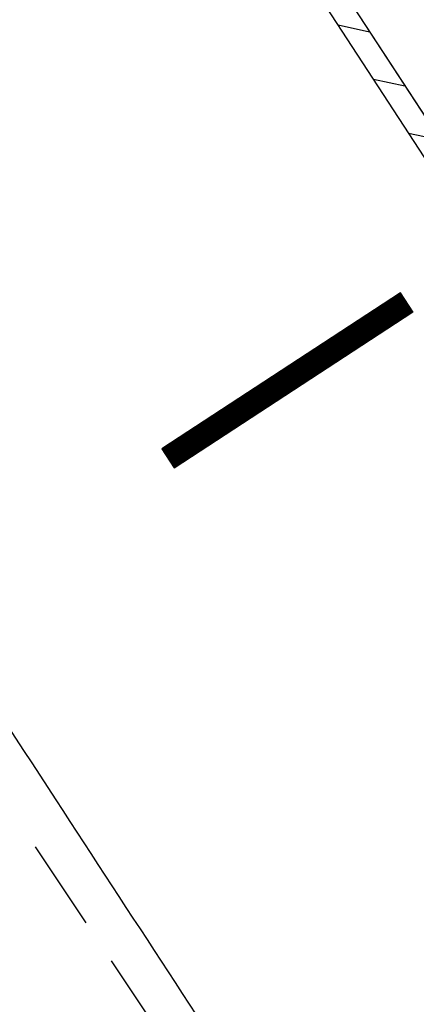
# Model space of a CAD drawing. Extents: x 450316 to 454644, y 428795 to 436505.
# Tile 138 of 256: x 453565.54 to 453574.24, y 432658.06 to 432679.63. Entities that reach past the tile are written whole.
import ezdxf

# ---------------------------------------------------------------- set-up
doc = ezdxf.new("R2010")
doc.units = 0
doc.header["$LTSCALE"] = 2
doc.header["$MEASUREMENT"] = 0
for name, pattern in [('ACHSE', [5.5, 4, -0.5, 0.5, -0.5]), ('AUSGEZOGEN', [0]), ('GESTRICH-X2', [1.5, 1, -0.5])]:
    doc.linetypes.add(name, pattern=pattern)
doc.layers.get('0').update_dxf_attribs({"linetype": 'CONTINUOUS'})
for name, color, linetype in [('ACHSETOP', 1, 'ACHSE'), ('FBR', 8, 'CONTINUOUS'), ('GEF', 1, 'AUSGEZOGEN'), ('KANAL', 7, 'GESTRICH-X2'), ('RINNE', 8, 'CONTINUOUS')]:
    doc.layers.add(name, color=color, linetype=linetype)

# ---------------------------------------------------------------- blocks, each defined once
blk = doc.blocks.new('*X46')
at = {"color": 0}
for p, q in [((75.476, 275.596), (75.966, 276.086)), ((75.476, 275.605), (75.957, 276.086)), ((75.476, 275.614), (75.948, 276.086)), ((75.476, 275.622), (75.939, 276.086)), ((75.476, 275.631), (75.93, 276.086)), ((75.476, 275.64), (75.921, 276.086)), ((75.476, 275.649), (75.913, 276.086)), ((75.476, 275.658), (75.904, 276.086)), ((75.476, 275.667), (75.895, 276.086)), ((75.476, 275.675), (75.886, 276.086)), ((75.476, 275.684), (75.877, 276.086)), ((75.476, 275.693), (75.868, 276.086)), ((75.476, 275.702), (75.86, 276.086)), ((75.476, 275.711), (75.851, 276.086)), ((75.476, 275.72), (75.842, 276.086)), ((75.476, 275.728), (75.833, 276.086)), ((75.476, 275.737), (75.824, 276.086)), ((75.476, 275.746), (75.815, 276.086)), ((75.476, 275.755), (75.807, 276.086)), ((75.476, 275.764), (75.798, 276.086)), ((75.476, 275.773), (75.789, 276.086)), ((75.476, 275.781), (75.78, 276.086)), ((75.476, 275.79), (75.771, 276.086)), ((75.476, 275.799), (75.762, 276.086)), ((75.476, 275.808), (75.754, 276.086)), ((75.476, 275.817), (75.745, 276.086)), ((75.476, 275.826), (75.736, 276.086)), ((75.476, 275.834), (75.727, 276.086)), ((75.476, 275.843), (75.718, 276.086)), ((75.476, 275.852), (75.709, 276.086)), ((75.476, 275.861), (75.7, 276.086)), ((75.476, 275.87), (75.692, 276.086)), ((75.476, 275.879), (75.683, 276.086)), ((75.476, 275.888), (75.674, 276.086)), ((75.476, 275.896), (75.665, 276.086)), ((75.476, 275.905), (75.656, 276.086)), ((75.476, 275.914), (75.647, 276.086)), ((75.476, 275.923), (75.639, 276.086)), ((75.476, 275.932), (75.63, 276.086)), ((75.476, 275.941), (75.621, 276.086)), ((75.476, 275.949), (75.612, 276.086)), ((75.476, 275.958), (75.603, 276.086)), ((75.476, 275.967), (75.594, 276.086)), ((75.476, 275.976), (75.586, 276.086)), ((75.476, 275.985), (75.577, 276.086)), ((75.476, 275.994), (75.568, 276.086)), ((75.476, 276.002), (75.559, 276.086)), ((75.476, 276.011), (75.55, 276.086)), ((75.476, 276.02), (75.541, 276.086)), ((75.476, 276.029), (75.533, 276.086)), ((75.476, 276.038), (75.524, 276.086)), ((75.476, 276.047), (75.515, 276.086)), ((75.476, 276.055), (75.506, 276.086)), ((75.476, 276.064), (75.497, 276.086)), ((75.476, 276.073), (75.488, 276.086)), ((75.476, 275.587), (75.973, 276.084)), ((75.476, 275.578), (75.973, 276.075)), ((75.476, 275.569), (75.973, 276.067)), ((75.476, 275.56), (75.973, 276.058)), ((75.476, 275.552), (75.973, 276.049)), ((75.476, 275.543), (75.973, 276.04)), ((75.476, 275.534), (75.973, 276.031)), ((75.476, 275.525), (75.973, 276.022)), ((75.476, 275.516), (75.973, 276.014)), ((75.476, 275.507), (75.973, 276.005)), ((75.476, 275.499), (75.973, 275.996)), ((75.476, 275.49), (75.973, 275.987)), ((75.476, 275.481), (75.973, 275.978)), ((75.476, 275.472), (75.973, 275.969)), ((75.476, 275.463), (75.973, 275.961)), ((75.476, 275.454), (75.973, 275.952)), ((75.476, 275.446), (75.973, 275.943)), ((75.476, 275.437), (75.973, 275.934)), ((75.476, 275.428), (75.973, 275.925)), ((75.476, 275.419), (75.973, 275.916)), ((75.476, 275.41), (75.973, 275.907)), ((75.476, 275.401), (75.973, 275.899)), ((75.476, 275.393), (75.973, 275.89)), ((75.476, 275.384), (75.973, 275.881)), ((75.476, 275.375), (75.973, 275.872)), ((75.476, 275.366), (75.973, 275.863)), ((75.476, 275.357), (75.973, 275.854)), ((75.476, 275.348), (75.973, 275.846)), ((75.476, 275.34), (75.973, 275.837)), ((75.476, 275.331), (75.973, 275.828)), ((75.476, 275.322), (75.973, 275.819)), ((75.476, 275.313), (75.973, 275.81)), ((75.476, 275.304), (75.973, 275.801)), ((75.476, 275.295), (75.973, 275.793)), ((75.476, 275.286), (75.973, 275.784)), ((75.476, 275.278), (75.973, 275.775)), ((75.476, 275.269), (75.973, 275.766)), ((75.476, 275.26), (75.973, 275.757)), ((75.476, 275.251), (75.973, 275.748)), ((75.476, 275.242), (75.973, 275.74)), ((75.476, 275.233), (75.973, 275.731)), ((75.476, 275.225), (75.973, 275.722)), ((75.476, 275.216), (75.973, 275.713)), ((75.476, 275.207), (75.973, 275.704)), ((75.476, 275.198), (75.973, 275.695)), ((75.476, 275.189), (75.973, 275.687)), ((75.476, 275.18), (75.973, 275.678)), ((75.476, 275.172), (75.973, 275.669)), ((75.476, 275.163), (75.973, 275.66)), ((75.476, 275.154), (75.973, 275.651)), ((75.476, 275.145), (75.973, 275.642)), ((75.476, 275.136), (75.973, 275.633)), ((75.476, 275.127), (75.973, 275.625)), ((75.476, 275.119), (75.973, 275.616)), ((75.476, 275.11), (75.973, 275.607)), ((75.476, 275.101), (75.973, 275.598)), ((75.476, 275.092), (75.973, 275.589)), ((75.476, 275.083), (75.973, 275.58)), ((75.476, 275.074), (75.973, 275.572)), ((75.476, 275.066), (75.973, 275.563)), ((75.476, 275.057), (75.973, 275.554)), ((75.476, 275.048), (75.973, 275.545)), ((75.476, 275.039), (75.973, 275.536)), ((75.476, 275.03), (75.973, 275.527)), ((75.476, 275.021), (75.973, 275.519)), ((75.476, 275.012), (75.973, 275.51)), ((75.476, 275.004), (75.973, 275.501)), ((75.476, 274.995), (75.973, 275.492)), ((75.476, 274.986), (75.973, 275.483)), ((75.476, 274.977), (75.973, 275.474)), ((75.476, 274.968), (75.973, 275.466)), ((75.476, 274.959), (75.973, 275.457)), ((75.476, 274.951), (75.973, 275.448)), ((75.476, 274.942), (75.973, 275.439)), ((75.476, 274.933), (75.973, 275.43)), ((75.476, 274.924), (75.973, 275.421)), ((75.476, 274.915), (75.973, 275.413)), ((75.476, 274.906), (75.973, 275.404)), ((75.476, 274.898), (75.973, 275.395)), ((75.476, 274.889), (75.973, 275.386)), ((75.476, 274.88), (75.973, 275.377)), ((75.476, 274.871), (75.973, 275.368)), ((75.476, 274.862), (75.973, 275.359)), ((75.476, 274.853), (75.973, 275.351)), ((75.476, 274.845), (75.973, 275.342)), ((75.476, 274.836), (75.973, 275.333)), ((75.476, 274.827), (75.973, 275.324)), ((75.476, 274.818), (75.973, 275.315)), ((75.476, 274.809), (75.973, 275.306)), ((75.476, 274.8), (75.973, 275.298)), ((75.476, 274.792), (75.973, 275.289)), ((75.476, 274.783), (75.973, 275.28)), ((75.476, 274.774), (75.973, 275.271)), ((75.476, 274.765), (75.973, 275.262)), ((75.476, 274.756), (75.973, 275.253)), ((75.476, 274.747), (75.973, 275.245)), ((75.476, 274.738), (75.973, 275.236)), ((75.476, 274.73), (75.973, 275.227)), ((75.476, 274.721), (75.973, 275.218)), ((75.476, 274.712), (75.973, 275.209)), ((75.476, 274.703), (75.973, 275.2)), ((75.476, 274.694), (75.973, 275.192)), ((75.476, 274.685), (75.973, 275.183)), ((75.476, 274.677), (75.973, 275.174)), ((75.476, 274.668), (75.973, 275.165)), ((75.476, 274.659), (75.973, 275.156)), ((75.476, 274.65), (75.973, 275.147)), ((75.476, 274.641), (75.973, 275.139)), ((75.476, 274.632), (75.973, 275.13)), ((75.476, 274.624), (75.973, 275.121)), ((75.476, 274.615), (75.973, 275.112)), ((75.476, 274.606), (75.973, 275.103)), ((75.476, 274.597), (75.973, 275.094)), ((75.476, 274.588), (75.973, 275.085)), ((75.476, 274.579), (75.973, 275.077)), ((75.476, 274.571), (75.973, 275.068)), ((75.476, 274.562), (75.973, 275.059)), ((75.476, 274.553), (75.973, 275.05)), ((75.476, 274.544), (75.973, 275.041)), ((75.476, 274.535), (75.973, 275.032)), ((75.476, 274.526), (75.973, 275.024)), ((75.476, 274.518), (75.973, 275.015)), ((75.476, 274.509), (75.973, 275.006)), ((75.476, 274.5), (75.973, 274.997)), ((75.476, 274.491), (75.973, 274.988)), ((75.476, 274.482), (75.973, 274.979)), ((75.476, 274.473), (75.973, 274.971)), ((75.476, 274.464), (75.973, 274.962)), ((75.476, 274.456), (75.973, 274.953)), ((75.476, 274.447), (75.973, 274.944)), ((75.476, 274.438), (75.973, 274.935)), ((75.476, 274.429), (75.973, 274.926)), ((75.476, 274.42), (75.973, 274.918)), ((75.476, 274.411), (75.973, 274.909)), ((75.476, 274.403), (75.973, 274.9)), ((75.476, 274.394), (75.973, 274.891)), ((75.476, 274.385), (75.973, 274.882)), ((75.476, 274.376), (75.973, 274.873)), ((75.476, 274.367), (75.973, 274.865)), ((75.476, 274.358), (75.973, 274.856)), ((75.476, 274.35), (75.973, 274.847)), ((75.476, 274.341), (75.973, 274.838)), ((75.476, 274.332), (75.973, 274.829)), ((75.476, 274.323), (75.973, 274.82)), ((75.476, 274.314), (75.973, 274.811)), ((75.476, 274.305), (75.973, 274.803)), ((75.476, 274.297), (75.973, 274.794)), ((75.476, 274.288), (75.973, 274.785)), ((75.476, 274.279), (75.973, 274.776)), ((75.476, 274.27), (75.973, 274.767)), ((75.476, 274.261), (75.973, 274.758)), ((75.476, 274.252), (75.973, 274.75)), ((75.476, 274.243), (75.973, 274.741)), ((75.476, 274.235), (75.973, 274.732)), ((75.476, 274.226), (75.973, 274.723)), ((75.476, 274.217), (75.973, 274.714)), ((75.476, 274.208), (75.973, 274.705)), ((75.476, 274.199), (75.973, 274.697)), ((75.476, 274.19), (75.973, 274.688)), ((75.476, 274.182), (75.973, 274.679)), ((75.476, 274.173), (75.973, 274.67)), ((75.476, 274.164), (75.973, 274.661)), ((75.476, 274.155), (75.973, 274.652)), ((75.476, 274.146), (75.973, 274.644)), ((75.476, 274.137), (75.973, 274.635)), ((75.476, 274.129), (75.973, 274.626)), ((75.476, 274.12), (75.973, 274.617)), ((75.476, 274.111), (75.973, 274.608)), ((75.476, 274.102), (75.973, 274.599)), ((75.476, 274.093), (75.973, 274.59)), ((75.476, 274.084), (75.973, 274.582)), ((75.476, 274.076), (75.973, 274.573)), ((75.476, 274.067), (75.973, 274.564)), ((75.476, 274.058), (75.973, 274.555)), ((75.476, 274.049), (75.973, 274.546)), ((75.476, 274.04), (75.973, 274.537)), ((75.476, 274.031), (75.973, 274.529)), ((75.476, 274.023), (75.973, 274.52)), ((75.476, 274.014), (75.973, 274.511)), ((75.476, 274.005), (75.973, 274.502)), ((75.476, 273.996), (75.973, 274.493)), ((75.476, 273.987), (75.973, 274.484)), ((75.476, 273.978), (75.973, 274.476)), ((75.476, 273.969), (75.973, 274.467)), ((75.476, 273.961), (75.973, 274.458)), ((75.476, 273.952), (75.973, 274.449)), ((75.476, 273.943), (75.973, 274.44)), ((75.476, 273.934), (75.973, 274.431)), ((75.476, 273.925), (75.973, 274.423)), ((75.476, 273.916), (75.973, 274.414)), ((75.476, 273.908), (75.973, 274.405)), ((75.476, 273.899), (75.973, 274.396)), ((75.476, 273.89), (75.973, 274.387)), ((75.476, 273.881), (75.973, 274.378)), ((75.476, 273.872), (75.973, 274.37)), ((75.476, 273.863), (75.973, 274.361)), ((75.476, 273.855), (75.973, 274.352)), ((75.476, 273.846), (75.973, 274.343)), ((75.476, 273.837), (75.973, 274.334)), ((75.476, 273.828), (75.973, 274.325)), ((75.476, 273.819), (75.973, 274.316)), ((75.476, 273.81), (75.973, 274.308)), ((75.476, 273.802), (75.973, 274.299)), ((75.476, 273.793), (75.973, 274.29)), ((75.476, 273.784), (75.973, 274.281)), ((75.476, 273.775), (75.973, 274.272)), ((75.476, 273.766), (75.973, 274.263)), ((75.476, 273.757), (75.973, 274.255)), ((75.476, 273.749), (75.973, 274.246)), ((75.476, 273.74), (75.973, 274.237)), ((75.476, 273.731), (75.973, 274.228)), ((75.476, 273.722), (75.973, 274.219)), ((75.476, 273.713), (75.973, 274.21)), ((75.476, 273.704), (75.973, 274.202)), ((75.476, 273.695), (75.973, 274.193)), ((75.476, 273.687), (75.973, 274.184)), ((75.476, 273.678), (75.973, 274.175)), ((75.476, 273.669), (75.973, 274.166)), ((75.476, 273.66), (75.973, 274.157)), ((75.476, 273.651), (75.973, 274.149)), ((75.476, 273.642), (75.973, 274.14)), ((75.476, 273.634), (75.973, 274.131)), ((75.476, 273.625), (75.973, 274.122)), ((75.476, 273.616), (75.973, 274.113)), ((75.476, 273.607), (75.973, 274.104)), ((75.476, 273.598), (75.973, 274.096)), ((75.476, 273.589), (75.973, 274.087)), ((75.476, 273.581), (75.973, 274.078)), ((75.476, 273.572), (75.973, 274.069)), ((75.476, 273.563), (75.973, 274.06)), ((75.476, 273.554), (75.973, 274.051)), ((75.476, 273.545), (75.973, 274.042)), ((75.476, 273.536), (75.973, 274.034)), ((75.476, 273.528), (75.973, 274.025)), ((75.476, 273.519), (75.973, 274.016)), ((75.476, 273.51), (75.973, 274.007)), ((75.476, 273.501), (75.973, 273.998)), ((75.476, 273.492), (75.973, 273.989)), ((75.476, 273.483), (75.973, 273.981)), ((75.476, 273.475), (75.973, 273.972)), ((75.476, 273.466), (75.973, 273.963)), ((75.476, 273.457), (75.973, 273.954)), ((75.476, 273.448), (75.973, 273.945)), ((75.476, 273.439), (75.973, 273.936)), ((75.476, 273.43), (75.973, 273.928)), ((75.476, 273.421), (75.973, 273.919)), ((75.476, 273.413), (75.973, 273.91)), ((75.476, 273.404), (75.973, 273.901)), ((75.476, 273.395), (75.973, 273.892)), ((75.476, 273.386), (75.973, 273.883)), ((75.476, 273.377), (75.973, 273.875)), ((75.476, 273.368), (75.973, 273.866)), ((75.476, 273.36), (75.973, 273.857)), ((75.476, 273.351), (75.973, 273.848)), ((75.476, 273.342), (75.973, 273.839)), ((75.476, 273.333), (75.973, 273.83)), ((75.476, 273.324), (75.973, 273.822)), ((75.476, 273.315), (75.973, 273.813)), ((75.476, 273.307), (75.973, 273.804)), ((75.476, 273.298), (75.973, 273.795)), ((75.476, 273.289), (75.973, 273.786)), ((75.476, 273.28), (75.973, 273.777)), ((75.476, 273.271), (75.973, 273.768)), ((75.476, 273.262), (75.973, 273.76)), ((75.476, 273.254), (75.973, 273.751)), ((75.476, 273.245), (75.973, 273.742)), ((75.476, 273.236), (75.973, 273.733)), ((75.476, 273.227), (75.973, 273.724)), ((75.476, 273.218), (75.973, 273.715)), ((75.476, 273.209), (75.973, 273.707)), ((75.476, 273.201), (75.973, 273.698)), ((75.476, 273.192), (75.973, 273.689)), ((75.476, 273.183), (75.973, 273.68)), ((75.476, 273.174), (75.973, 273.671)), ((75.476, 273.165), (75.973, 273.662)), ((75.476, 273.156), (75.973, 273.654)), ((75.476, 273.147), (75.973, 273.645)), ((75.476, 273.139), (75.973, 273.636)), ((75.476, 273.13), (75.973, 273.627)), ((75.476, 273.121), (75.973, 273.618)), ((75.476, 273.112), (75.973, 273.609)), ((75.476, 273.103), (75.973, 273.601)), ((75.476, 273.094), (75.973, 273.592)), ((75.476, 273.086), (75.973, 273.583)), ((75.476, 273.077), (75.973, 273.574)), ((75.476, 273.068), (75.973, 273.565)), ((75.476, 273.059), (75.973, 273.556)), ((75.476, 273.05), (75.973, 273.548)), ((75.476, 273.041), (75.973, 273.539)), ((75.476, 273.033), (75.973, 273.53)), ((75.476, 273.024), (75.973, 273.521)), ((75.476, 273.015), (75.973, 273.512)), ((75.476, 273.006), (75.973, 273.503)), ((75.476, 272.997), (75.973, 273.494)), ((75.476, 272.988), (75.973, 273.486)), ((75.476, 272.98), (75.973, 273.477)), ((75.476, 272.971), (75.973, 273.468)), ((75.476, 272.962), (75.973, 273.459)), ((75.476, 272.953), (75.973, 273.45)), ((75.476, 272.944), (75.973, 273.441)), ((75.476, 272.935), (75.973, 273.433)), ((75.476, 272.927), (75.973, 273.424)), ((75.476, 272.918), (75.973, 273.415)), ((75.476, 272.909), (75.973, 273.406)), ((75.476, 272.9), (75.973, 273.397)), ((75.476, 272.891), (75.973, 273.388)), ((75.476, 272.882), (75.973, 273.38)), ((75.476, 272.873), (75.973, 273.371)), ((75.476, 272.865), (75.973, 273.362)), ((75.476, 272.856), (75.973, 273.353)), ((75.476, 272.847), (75.973, 273.344)), ((75.476, 272.838), (75.973, 273.335)), ((75.476, 272.829), (75.973, 273.327)), ((75.476, 272.82), (75.973, 273.318)), ((75.476, 272.812), (75.973, 273.309)), ((75.476, 272.803), (75.973, 273.3)), ((75.476, 272.794), (75.973, 273.291)), ((75.476, 272.785), (75.973, 273.282)), ((75.476, 272.776), (75.973, 273.274)), ((75.476, 272.767), (75.973, 273.265)), ((75.476, 272.759), (75.973, 273.256)), ((75.476, 272.75), (75.973, 273.247)), ((75.476, 272.741), (75.973, 273.238)), ((75.476, 272.732), (75.973, 273.229)), ((75.476, 272.723), (75.973, 273.22)), ((75.476, 272.714), (75.973, 273.212)), ((75.476, 272.706), (75.973, 273.203)), ((75.476, 272.697), (75.973, 273.194)), ((75.476, 272.688), (75.973, 273.185)), ((75.476, 272.679), (75.973, 273.176)), ((75.476, 272.67), (75.973, 273.167)), ((75.476, 272.661), (75.973, 273.159)), ((75.476, 272.653), (75.973, 273.15)), ((75.476, 272.644), (75.973, 273.141)), ((75.476, 272.635), (75.973, 273.132)), ((75.476, 272.626), (75.973, 273.123)), ((75.476, 272.617), (75.973, 273.114)), ((75.476, 272.608), (75.973, 273.106)), ((75.476, 272.599), (75.973, 273.097)), ((75.476, 272.591), (75.973, 273.088)), ((75.476, 272.582), (75.973, 273.079)), ((75.476, 272.573), (75.973, 273.07)), ((75.476, 272.564), (75.973, 273.061)), ((75.476, 272.555), (75.973, 273.053)), ((75.476, 272.546), (75.973, 273.044)), ((75.476, 272.538), (75.973, 273.035)), ((75.476, 272.529), (75.973, 273.026)), ((75.476, 272.52), (75.973, 273.017)), ((75.476, 272.511), (75.973, 273.008)), ((75.476, 272.502), (75.973, 273)), ((75.476, 272.493), (75.973, 272.991)), ((75.476, 272.485), (75.973, 272.982)), ((75.476, 272.476), (75.973, 272.973)), ((75.476, 272.467), (75.973, 272.964)), ((75.476, 272.458), (75.973, 272.955)), ((75.476, 272.449), (75.973, 272.946)), ((75.476, 272.44), (75.973, 272.938)), ((75.476, 272.432), (75.973, 272.929)), ((75.476, 272.423), (75.973, 272.92)), ((75.476, 272.414), (75.973, 272.911)), ((75.476, 272.405), (75.973, 272.902)), ((75.476, 272.396), (75.973, 272.893)), ((75.476, 272.387), (75.973, 272.885)), ((75.476, 272.379), (75.973, 272.876)), ((75.476, 272.37), (75.973, 272.867)), ((75.476, 272.361), (75.973, 272.858)), ((75.476, 272.352), (75.973, 272.849)), ((75.476, 272.343), (75.973, 272.84)), ((75.476, 272.334), (75.973, 272.832)), ((75.476, 272.325), (75.973, 272.823)), ((75.476, 272.317), (75.973, 272.814)), ((75.476, 272.308), (75.973, 272.805)), ((75.476, 272.299), (75.973, 272.796)), ((75.476, 272.29), (75.973, 272.787)), ((75.476, 272.281), (75.973, 272.779)), ((75.476, 272.272), (75.973, 272.77)), ((75.476, 272.264), (75.973, 272.761)), ((75.476, 272.255), (75.973, 272.752)), ((75.476, 272.246), (75.973, 272.743)), ((75.476, 272.237), (75.973, 272.734)), ((75.476, 272.228), (75.973, 272.726)), ((75.476, 272.219), (75.973, 272.717)), ((75.476, 272.211), (75.973, 272.708)), ((75.476, 272.202), (75.973, 272.699)), ((75.476, 272.193), (75.973, 272.69)), ((75.476, 272.184), (75.973, 272.681)), ((75.476, 272.175), (75.973, 272.672)), ((75.476, 272.166), (75.973, 272.664)), ((75.476, 272.158), (75.973, 272.655)), ((75.476, 272.149), (75.973, 272.646)), ((75.476, 272.14), (75.973, 272.637)), ((75.476, 272.131), (75.973, 272.628)), ((75.476, 272.122), (75.973, 272.619)), ((75.476, 272.113), (75.973, 272.611)), ((75.476, 272.104), (75.973, 272.602)), ((75.476, 272.096), (75.973, 272.593)), ((75.476, 272.087), (75.973, 272.584)), ((75.476, 272.078), (75.973, 272.575)), ((75.476, 272.069), (75.973, 272.566)), ((75.476, 272.06), (75.973, 272.558)), ((75.476, 272.051), (75.973, 272.549)), ((75.476, 272.043), (75.973, 272.54)), ((75.476, 272.034), (75.973, 272.531)), ((75.476, 272.025), (75.973, 272.522)), ((75.476, 272.016), (75.973, 272.513)), ((75.476, 272.007), (75.973, 272.505)), ((75.476, 271.998), (75.973, 272.496)), ((75.476, 271.99), (75.973, 272.487)), ((75.476, 271.981), (75.973, 272.478)), ((75.476, 271.972), (75.973, 272.469)), ((75.476, 271.963), (75.973, 272.46)), ((75.476, 271.954), (75.973, 272.452)), ((75.476, 271.945), (75.973, 272.443)), ((75.476, 271.937), (75.973, 272.434)), ((75.476, 271.928), (75.973, 272.425)), ((75.476, 271.919), (75.973, 272.416)), ((75.476, 271.91), (75.973, 272.407)), ((75.476, 271.901), (75.973, 272.398)), ((75.476, 271.892), (75.973, 272.39)), ((75.476, 271.884), (75.973, 272.381)), ((75.476, 271.875), (75.973, 272.372)), ((75.476, 271.866), (75.973, 272.363)), ((75.476, 271.857), (75.973, 272.354)), ((75.476, 271.848), (75.973, 272.345)), ((75.476, 271.839), (75.973, 272.337)), ((75.476, 271.83), (75.973, 272.328)), ((75.476, 271.822), (75.973, 272.319)), ((75.476, 271.813), (75.973, 272.31)), ((75.476, 271.804), (75.973, 272.301)), ((75.476, 271.795), (75.973, 272.292)), ((75.476, 271.786), (75.973, 272.284)), ((75.476, 271.777), (75.973, 272.275)), ((75.476, 271.769), (75.973, 272.266)), ((75.476, 271.76), (75.973, 272.257)), ((75.476, 271.751), (75.973, 272.248)), ((75.476, 271.742), (75.973, 272.239)), ((75.476, 271.733), (75.973, 272.231)), ((75.476, 271.724), (75.973, 272.222)), ((75.476, 271.716), (75.973, 272.213)), ((75.476, 271.707), (75.973, 272.204)), ((75.476, 271.698), (75.973, 272.195)), ((75.476, 271.689), (75.973, 272.186)), ((75.476, 271.68), (75.973, 272.177)), ((75.476, 271.671), (75.973, 272.169)), ((75.476, 271.663), (75.973, 272.16)), ((75.476, 271.654), (75.973, 272.151)), ((75.476, 271.645), (75.973, 272.142)), ((75.476, 271.636), (75.973, 272.133)), ((75.476, 271.627), (75.973, 272.124)), ((75.476, 271.618), (75.973, 272.116)), ((75.476, 271.61), (75.973, 272.107)), ((75.476, 271.601), (75.973, 272.098)), ((75.476, 271.592), (75.973, 272.089)), ((75.476, 271.583), (75.973, 272.08)), ((75.476, 271.574), (75.973, 272.071)), ((75.476, 271.565), (75.973, 272.063)), ((75.476, 271.556), (75.973, 272.054)), ((75.476, 271.548), (75.973, 272.045)), ((75.476, 271.539), (75.973, 272.036)), ((75.476, 271.53), (75.973, 272.027)), ((75.476, 271.521), (75.973, 272.018)), ((75.476, 271.512), (75.973, 272.01)), ((75.476, 271.503), (75.973, 272.001)), ((75.476, 271.495), (75.973, 271.992)), ((75.476, 271.486), (75.973, 271.983)), ((75.476, 271.477), (75.973, 271.974)), ((75.476, 271.468), (75.973, 271.965)), ((75.476, 271.459), (75.973, 271.957)), ((75.476, 271.45), (75.973, 271.948)), ((75.476, 271.442), (75.973, 271.939)), ((75.476, 271.433), (75.973, 271.93)), ((75.476, 271.424), (75.973, 271.921)), ((75.476, 271.415), (75.973, 271.912)), ((75.476, 271.406), (75.973, 271.903)), ((75.476, 271.397), (75.973, 271.895)), ((75.476, 271.389), (75.973, 271.886)), ((75.476, 271.38), (75.973, 271.877)), ((75.476, 271.371), (75.973, 271.868)), ((75.476, 271.362), (75.973, 271.859)), ((75.476, 271.353), (75.973, 271.85)), ((75.476, 271.344), (75.973, 271.842)), ((75.476, 271.336), (75.973, 271.833)), ((75.476, 271.327), (75.973, 271.824)), ((75.476, 271.318), (75.973, 271.815)), ((75.476, 271.309), (75.973, 271.806)), ((75.476, 271.3), (75.973, 271.797)), ((75.476, 271.291), (75.973, 271.789)), ((75.476, 271.282), (75.973, 271.78)), ((75.476, 271.274), (75.973, 271.771)), ((75.476, 271.265), (75.973, 271.762)), ((75.476, 271.256), (75.973, 271.753)), ((75.476, 271.247), (75.973, 271.744)), ((75.476, 271.238), (75.973, 271.736)), ((75.476, 271.229), (75.973, 271.727)), ((75.476, 271.221), (75.973, 271.718)), ((75.476, 271.212), (75.973, 271.709)), ((75.476, 271.203), (75.973, 271.7)), ((75.476, 271.194), (75.973, 271.691)), ((75.476, 271.185), (75.973, 271.683)), ((75.476, 271.176), (75.973, 271.674)), ((75.476, 271.168), (75.973, 271.665)), ((75.476, 271.159), (75.973, 271.656)), ((75.476, 271.15), (75.973, 271.647)), ((75.476, 271.141), (75.973, 271.638)), ((75.476, 271.132), (75.973, 271.629)), ((75.476, 271.123), (75.973, 271.621)), ((75.476, 271.115), (75.973, 271.612)), ((75.476, 271.106), (75.973, 271.603)), ((75.476, 271.097), (75.973, 271.594)), ((75.476, 271.088), (75.973, 271.585)), ((75.476, 271.079), (75.973, 271.576)), ((75.476, 271.07), (75.973, 271.568)), ((75.476, 271.062), (75.973, 271.559)), ((75.476, 271.053), (75.973, 271.55)), ((75.476, 271.044), (75.973, 271.541)), ((75.476, 271.035), (75.973, 271.532)), ((75.476, 271.026), (75.973, 271.523)), ((75.476, 271.017), (75.973, 271.515)), ((75.476, 271.008), (75.973, 271.506)), ((75.476, 271), (75.973, 271.497)), ((75.476, 270.991), (75.973, 271.488)), ((75.476, 270.982), (75.973, 271.479)), ((75.476, 270.973), (75.973, 271.47)), ((75.476, 270.964), (75.973, 271.462)), ((75.476, 270.955), (75.973, 271.453)), ((75.476, 270.947), (75.973, 271.444)), ((75.476, 270.938), (75.973, 271.435)), ((75.476, 270.929), (75.973, 271.426)), ((75.476, 270.92), (75.973, 271.417)), ((75.476, 270.911), (75.973, 271.409)), ((75.476, 270.902), (75.973, 271.4)), ((75.476, 270.894), (75.973, 271.391)), ((75.476, 270.885), (75.973, 271.382)), ((75.476, 270.876), (75.973, 271.373)), ((75.476, 270.867), (75.973, 271.364)), ((75.476, 270.858), (75.973, 271.355)), ((75.476, 270.849), (75.973, 271.347)), ((75.476, 270.841), (75.973, 271.338)), ((75.476, 270.832), (75.973, 271.329)), ((75.476, 270.823), (75.973, 271.32)), ((75.476, 270.814), (75.973, 271.311)), ((75.476, 270.805), (75.973, 271.302)), ((75.476, 270.796), (75.973, 271.294)), ((75.476, 270.788), (75.973, 271.285)), ((75.476, 270.779), (75.973, 271.276)), ((75.476, 270.77), (75.973, 271.267)), ((75.476, 270.761), (75.973, 271.258)), ((75.476, 270.752), (75.973, 271.249)), ((75.476, 270.743), (75.973, 271.241)), ((75.476, 270.734), (75.973, 271.232)), ((75.476, 270.726), (75.973, 271.223)), ((75.476, 270.717), (75.973, 271.214)), ((75.476, 270.708), (75.973, 271.205)), ((75.476, 270.699), (75.973, 271.196)), ((75.476, 270.69), (75.973, 271.188)), ((75.476, 270.681), (75.973, 271.179)), ((75.476, 270.673), (75.973, 271.17)), ((75.476, 270.664), (75.973, 271.161)), ((75.476, 270.655), (75.973, 271.152)), ((75.476, 270.646), (75.973, 271.143)), ((75.476, 270.637), (75.973, 271.135)), ((75.476, 270.628), (75.973, 271.126)), ((75.476, 270.62), (75.973, 271.117)), ((75.476, 270.611), (75.973, 271.108)), ((75.476, 270.602), (75.973, 271.099)), ((75.476, 270.593), (75.973, 271.09)), ((75.476, 270.584), (75.973, 271.081)), ((75.476, 270.575), (75.973, 271.073)), ((75.476, 270.567), (75.973, 271.064)), ((75.476, 270.558), (75.973, 271.055)), ((75.476, 270.549), (75.973, 271.046)), ((75.476, 270.54), (75.973, 271.037)), ((75.476, 270.531), (75.973, 271.028)), ((75.476, 270.522), (75.973, 271.02)), ((75.476, 270.514), (75.973, 271.011)), ((75.476, 270.505), (75.973, 271.002)), ((75.476, 270.496), (75.973, 270.993)), ((75.476, 270.487), (75.973, 270.984)), ((75.476, 270.478), (75.973, 270.975)), ((75.476, 270.469), (75.973, 270.967)), ((75.476, 270.46), (75.973, 270.958)), ((75.476, 270.452), (75.973, 270.949)), ((75.476, 270.443), (75.973, 270.94)), ((75.476, 270.434), (75.973, 270.931)), ((75.476, 270.425), (75.973, 270.922)), ((75.476, 270.416), (75.973, 270.914)), ((75.476, 270.407), (75.973, 270.905)), ((75.476, 270.399), (75.973, 270.896)), ((75.476, 270.39), (75.973, 270.887)), ((75.476, 270.381), (75.973, 270.878)), ((75.476, 270.372), (75.973, 270.869)), ((75.476, 270.363), (75.973, 270.861)), ((75.476, 270.354), (75.973, 270.852)), ((75.476, 270.346), (75.973, 270.843)), ((75.476, 270.337), (75.973, 270.834)), ((75.476, 270.328), (75.973, 270.825)), ((75.476, 270.319), (75.973, 270.816)), ((75.476, 270.31), (75.973, 270.807)), ((75.476, 270.301), (75.973, 270.799)), ((75.476, 270.293), (75.973, 270.79)), ((75.476, 270.284), (75.973, 270.781)), ((75.476, 270.275), (75.973, 270.772)), ((75.476, 270.266), (75.973, 270.763)), ((75.476, 270.257), (75.973, 270.754)), ((75.476, 270.248), (75.973, 270.746)), ((75.476, 270.24), (75.973, 270.737)), ((75.476, 270.231), (75.973, 270.728)), ((75.476, 270.222), (75.973, 270.719)), ((75.476, 270.213), (75.973, 270.71)), ((75.476, 270.204), (75.973, 270.701)), ((75.476, 270.195), (75.973, 270.693)), ((75.476, 270.186), (75.973, 270.684)), ((75.476, 270.178), (75.973, 270.675)), ((75.476, 270.169), (75.973, 270.666)), ((75.476, 270.16), (75.973, 270.657)), ((75.476, 270.151), (75.973, 270.648)), ((75.476, 270.142), (75.973, 270.64)), ((75.476, 270.133), (75.973, 270.631)), ((75.476, 270.125), (75.973, 270.622)), ((75.476, 270.116), (75.973, 270.613)), ((75.476, 270.107), (75.973, 270.604)), ((75.476, 270.098), (75.973, 270.595)), ((75.476, 270.089), (75.973, 270.587)), ((75.476, 270.08), (75.973, 270.578)), ((75.476, 270.072), (75.973, 270.569)), ((75.476, 270.063), (75.973, 270.56)), ((75.476, 270.054), (75.973, 270.551)), ((75.476, 270.045), (75.973, 270.542)), ((75.476, 270.036), (75.973, 270.533)), ((75.476, 270.027), (75.973, 270.525)), ((75.476, 270.019), (75.973, 270.516)), ((75.476, 270.01), (75.973, 270.507)), ((75.476, 270.001), (75.973, 270.498)), ((75.476, 269.992), (75.973, 270.489)), ((75.476, 269.983), (75.973, 270.48)), ((75.476, 269.974), (75.973, 270.472)), ((75.476, 269.966), (75.973, 270.463)), ((75.476, 269.957), (75.973, 270.454)), ((75.476, 269.948), (75.973, 270.445)), ((75.476, 269.939), (75.973, 270.436)), ((75.476, 269.93), (75.973, 270.427)), ((75.476, 269.921), (75.973, 270.419)), ((75.476, 269.912), (75.973, 270.41)), ((75.476, 269.904), (75.973, 270.401)), ((75.476, 269.895), (75.973, 270.392)), ((75.476, 269.886), (75.973, 270.383)), ((75.476, 269.877), (75.973, 270.374)), ((75.476, 269.868), (75.973, 270.366)), ((75.476, 269.859), (75.973, 270.357)), ((75.476, 269.851), (75.973, 270.348)), ((75.476, 269.833), (75.973, 270.33)), ((75.488, 269.836), (75.973, 270.321)), ((75.496, 269.836), (75.973, 270.313)), ((75.505, 269.836), (75.973, 270.304)), ((75.514, 269.836), (75.973, 270.295)), ((75.523, 269.836), (75.973, 270.286)), ((75.532, 269.836), (75.973, 270.277)), ((75.541, 269.836), (75.973, 270.268)), ((75.549, 269.836), (75.973, 270.259)), ((75.558, 269.836), (75.973, 270.251)), ((75.567, 269.836), (75.973, 270.242)), ((75.576, 269.836), (75.973, 270.233)), ((75.585, 269.836), (75.973, 270.224)), ((75.594, 269.836), (75.973, 270.215)), ((75.602, 269.836), (75.973, 270.206)), ((75.611, 269.836), (75.973, 270.198)), ((75.62, 269.836), (75.973, 270.189)), ((75.629, 269.836), (75.973, 270.18)), ((75.638, 269.836), (75.973, 270.171)), ((75.647, 269.836), (75.973, 270.162)), ((75.655, 269.836), (75.973, 270.153)), ((75.664, 269.836), (75.973, 270.145)), ((75.673, 269.836), (75.973, 270.136)), ((75.682, 269.836), (75.973, 270.127)), ((75.691, 269.836), (75.973, 270.118)), ((75.7, 269.836), (75.973, 270.109)), ((75.709, 269.836), (75.973, 270.1)), ((75.717, 269.836), (75.973, 270.092)), ((75.726, 269.836), (75.973, 270.083)), ((75.735, 269.836), (75.973, 270.074)), ((75.744, 269.836), (75.973, 270.065)), ((75.753, 269.836), (75.973, 270.056)), ((75.762, 269.836), (75.973, 270.047)), ((75.77, 269.836), (75.973, 270.038)), ((75.779, 269.836), (75.973, 270.03)), ((75.788, 269.836), (75.973, 270.021)), ((75.797, 269.836), (75.973, 270.012)), ((75.806, 269.836), (75.973, 270.003)), ((75.815, 269.836), (75.973, 269.994)), ((75.823, 269.836), (75.973, 269.985)), ((75.832, 269.836), (75.973, 269.977)), ((75.841, 269.836), (75.973, 269.968)), ((75.85, 269.836), (75.973, 269.959)), ((75.859, 269.836), (75.973, 269.95)), ((75.868, 269.836), (75.973, 269.941)), ((75.876, 269.836), (75.973, 269.932)), ((75.885, 269.836), (75.973, 269.924)), ((75.894, 269.836), (75.973, 269.915)), ((75.903, 269.836), (75.973, 269.906)), ((75.912, 269.836), (75.973, 269.897)), ((75.921, 269.836), (75.973, 269.888)), ((75.93, 269.836), (75.973, 269.879)), ((75.938, 269.836), (75.973, 269.871)), ((75.947, 269.836), (75.973, 269.862)), ((75.956, 269.836), (75.973, 269.853)), ((75.965, 269.836), (75.973, 269.844))]:
    blk.add_line(p, q, dxfattribs=at)
blk = doc.blocks.new('NUGEF')
blk.add_lwpolyline([(0.511, -0.007), (0.511, 6.243), (0.014, 6.243), (0.014, -0.007)], close=True)
blk.add_blockref('*X46', (-75.462, -269.843))

msp = doc.modelspace()

# ---------------------------------------------------------------- linework, layer by layer
at = {"layer": 'ACHSETOP', "flags": 128}
msp.add_lwpolyline([(451271.766, 435019.042, -0.000001), (451272.365, 435018.353, -0.000032), (451272.387, 435018.328), (451288.791, 434999.463, -0.000002), (451296.993, 434990.03, 0.000007), (451305.195, 434980.597, 0.000007), (451313.397, 434971.165, -0.000007), (451321.599, 434961.732, -0.000007), (451329.801, 434952.299, 0.000007), (451338.003, 434942.866, 0.000007), (451346.205, 434933.433, -0.000007), (451354.407, 434924.001, -0.000007), (451362.609, 434914.568, 0.000011), (451370.811, 434905.135, 0.000001), (451379.013, 434895.702, 0.000001), (451387.215, 434886.27), (451403.62, 434867.404), (451420.024, 434848.539), (451436.428, 434829.674, -0.000013), (451444.63, 434820.241, 0.000007), (451452.832, 434810.808, 0.000007), (451461.034, 434801.376, -0.000007), (451469.236, 434791.943, -0.000007), (451477.438, 434782.51, 0.000007), (451485.64, 434773.077, 0.000007), (451493.842, 434763.645, -0.000007), (451502.044, 434754.212, -0.000007), (451510.246, 434744.779, 0.000007), (451518.448, 434735.346, 0.000007), (451526.65, 434725.914, -0.000007), (451534.852, 434716.481, -0.000007), (451543.054, 434707.048, 0.000011), (451551.256, 434697.615, 0.000001), (451559.458, 434688.182, 0.000001), (451567.66, 434678.75), (451584.065, 434659.884, -0.000001), (451592.267, 434650.452, -0.000001), (451600.469, 434641.019, -0.000011), (451608.671, 434631.586, 0.000013), (451616.873, 434622.153), (451633.277, 434603.288), (451649.681, 434584.423, -0.000013), (451657.883, 434574.99, 0.000007), (451666.085, 434565.557, 0.000007), (451674.287, 434556.124, -0.000007), (451682.489, 434546.692, -0.000007), (451690.691, 434537.259, 0.000006), (451698.893, 434527.826), (451715.297, 434508.961, -0.000015), (451721.01, 434502.39, 0.000008), (451726.723, 434495.82, 0.000958), (451727.518, 434494.909, 0.000181), (451731.723, 434490.114, 0.003894), (451738.179, 434482.871, 0.00247), (451748.503, 434471.583, 0.003793), (451756.233, 434463.34, 0.003129), (451765.742, 434453.478, 0.00313), (451774.532, 434444.586, 0.003132), (451783.429, 434435.81, 0.003134), (451792.435, 434427.146, 0.003132), (451801.553, 434418.591, 0.003131), (451810.774, 434410.155, 0.00313), (451820.102, 434401.832, 0.003133), (451829.541, 434393.621, 0.003138), (451839.066, 434385.542, 0.003131), (451848.69, 434377.585, 0.003125), (451858.432, 434369.733, 0.003124), (451868.271, 434362.004, 0.00313), (451878.187, 434354.413, 0.003138), (451888.199, 434346.945, 0.003133), (451898.32, 434339.593, 0.003131), (451908.525, 434332.373, 0.003131), (451918.818, 434325.282, 0.003132), (451929.206, 434318.316, 0.003136), (451939.668, 434311.489, 0.00313), (451950.209, 434304.797, 0.003123), (451960.857, 434298.223, 0.003128), (451971.589, 434291.781, 0.003137), (451982.371, 434285.491, 0.003139), (451993.235, 434279.335, 0.003133), (452004.198, 434273.303, 0.003123), (452015.227, 434267.413, 0.003125), (452026.323, 434261.665, 0.003132), (452037.503, 434256.05, 0.003138), (452048.733, 434250.584, 0.003134), (452060.02, 434245.265, 0.003122), (452071.413, 434240.069, 0.003127), (452083.62, 434234.685, 0.003578), (452094.349, 434230.124, 0.002702), (452108.409, 434224.354, 0.004189), (452117.528, 434220.758, 0.00053), (452126.341, 434217.378, 0.001569), (452129.323, 434216.249, 0.000008), (452135.115, 434214.077, -0.000025), (452140.907, 434211.904), (452164.314, 434203.123, 0.000006), (452176.018, 434198.733, -0.000007), (452187.722, 434194.343), (452211.129, 434185.563), (452234.536, 434176.783, -0.000012), (452246.24, 434172.393, 0.000007), (452257.944, 434168.002, 0.000002), (452265.746, 434165.075, 0.000001), (452281.351, 434159.222, 0.000005), (452293.055, 434154.832, -0.000007), (452304.759, 434150.442, -0.000019), (452316.463, 434146.052, 0.000015), (452328.166, 434141.661, 0.000002), (452338.097, 434137.936, 0.000001), (452351.573, 434132.881, 0.000004), (452363.277, 434128.491, -0.000006), (452374.981, 434124.101, -0.00002), (452386.684, 434119.71, 0.00002), (452398.388, 434115.32, 0.000006), (452410.092, 434110.93, -0.000004), (452421.796, 434106.54, -0.000001), (452435.272, 434101.485, -0.000002), (452445.203, 434097.76, -0.000015), (452456.906, 434093.369, 0.000019), (452468.61, 434088.979, 0.000007), (452480.314, 434084.589, -0.000006), (452492.018, 434080.199, -0.000002), (452503.721, 434075.809, 0.000002), (452515.425, 434071.419, 0.000006), (452527.129, 434067.029, -0.000007), (452538.833, 434062.639, -0.000019), (452550.536, 434058.248, 0.000015), (452562.24, 434053.858, 0.000002), (452572.171, 434050.133, 0.000001), (452585.647, 434045.078, 0.000004), (452597.351, 434040.688, -0.000006), (452609.055, 434036.298, -0.00002), (452620.758, 434031.907, 0.00002), (452632.462, 434027.517, 0.000006), (452644.166, 434023.127, -0.000004), (452655.87, 434018.737, -0.000001), (452669.346, 434013.682, -0.000002), (452679.277, 434009.957, -0.000015), (452690.981, 434005.567, 0.000014), (452702.684, 434001.176, 0.000011), (452714.388, 433996.786, -0.000001), (452726.092, 433992.396, -0.000007), (452735.031, 433989.043, -0.000005), (452748.181, 433984.11, -0.000156), (452748.221, 433984.095, -0.000005), (452749.498, 433983.615, -0.004183), (452758.692, 433980.071, -0.002721), (452772.748, 433974.429, -0.005081), (452782.771, 433970.223, -0.003908), (452795.7, 433964.522, -0.003912), (452807.05, 433959.304, -0.003907), (452818.331, 433953.902, -0.003903), (452829.522, 433948.327, -0.003904), (452840.62, 433942.58, -0.003907), (452851.631, 433936.658, -0.003909), (452862.543, 433930.568, -0.003906), (452873.352, 433924.312, -0.003899), (452884.081, 433917.876, -0.003907), (452894.713, 433911.271, -0.003917), (452905.212, 433904.518, -0.003914), (452915.606, 433897.601, -0.003904), (452925.914, 433890.505, -0.003895), (452936.108, 433883.251, -0.003902), (452946.169, 433875.853, -0.003909), (452956.117, 433868.296, -0.003904), (452965.957, 433860.575, -0.003908), (452975.671, 433852.704, -0.00391), (452985.257, 433844.687, -0.003909), (452994.717, 433836.52, -0.003908), (453004.051, 433828.203, -0.003902), (453013.251, 433819.744, -0.003901), (453022.321, 433811.14, -0.003907), (453031.261, 433802.39, -0.003913), (453040.05, 433793.514, -0.003909), (453048.995, 433784.194, -0.00418), (453057.218, 433775.343, -0.003621), (453064.799, 433766.924, -0.003001), (453073.811, 433756.645, -0.003775), (453082.931, 433745.954, -0.004894), (453089.822, 433737.587, -0.004962), (453096.584, 433729.038, -0.003805), (453105.204, 433717.738, -0.003005), (453113.364, 433706.734, -0.003643), (453119.973, 433697.569, -0.004174), (453127.227, 433687.17, -0.004295), (453134.105, 433676.947, -0.003507), (453140.018, 433667.855, -0.002688), (453147.586, 433655.895, -0.003695), (453155.363, 433643.251, -0.00538), (453160.547, 433634.47, -0.005332), (453165.53, 433625.601, -0.003667), (453172.541, 433612.577, -0.002679), (453179.095, 433600.023, -0.003501), (453183.992, 433590.355, -0.004313), (453189.196, 433579.668, -0.003909), (453194.743, 433567.786, -0.003909), (453199.853, 433556.378, -0.003909), (453204.783, 433544.892, -0.003903), (453209.809, 433532.66, -0.004384), (453214.103, 433521.695, -0.003423), (453219.661, 433506.825, -0.005955), (453222.694, 433498.219, -0.000145), (453225.568, 433489.736, -0.000252), (453227.219, 433484.852, -0.000085), (453230.064, 433476.416, -0.000405), (453230.656, 433474.653, -0.003646), (453233.571, 433465.744, 0.00217), (453238.424, 433450.758, 0.000006), (453242.327, 433438.883, -0.000007), (453246.23, 433427.008, -0.000012), (453250.132, 433415.133, 0.000009), (453254.035, 433403.258, 0.003001), (453258.01, 433391.404, -0.003002), (453261.985, 433379.55, -0.003008), (453265.815, 433367.653, 0.003009), (453269.646, 433355.757, 0.00001), (453273.549, 433343.882, -0.000019), (453277.452, 433332.007), (453285.257, 433308.257, 0.000005), (453289.16, 433296.382, -0.000004), (453293.063, 433284.507, -0.000001), (453297.412, 433271.275, -0.000001), (453300.869, 433260.756, -0.00001), (453304.771, 433248.881, 0.000008), (453308.674, 433237.006, 0.000011), (453312.577, 433225.131, -0.000004), (453316.48, 433213.256, -0.000007), (453317.957, 433208.761, -0.000002), (453324.285, 433189.506, -0.00006), (453324.748, 433188.095, 0.000004), (453325.212, 433186.684, 0.001409), (453327.806, 433178.862, 0.000842), (453332.205, 433165.794, 0.002106), (453335.59, 433155.932, 0.001506), (453340.42, 433142.182, 0.001603), (453344.587, 433130.552, 0.001566), (453348.928, 433118.674, 0.00157), (453353.282, 433106.987, 0.001563), (453357.73, 433095.275, 0.001555), (453362.245, 433083.606, 0.001558), (453366.823, 433071.988, 0.001562), (453371.477, 433060.391, 0.001561), (453376.206, 433048.816, 0.001565), (453381.007, 433037.273, 0.001565), (453385.878, 433025.763, 0.001563), (453390.82, 433014.287, 0.001561), (453395.838, 433002.832, 0.001559), (453400.927, 432991.41, 0.00156), (453406.083, 432980.028, 0.001563), (453411.315, 432968.669, 0.001565), (453416.612, 432957.354, 0.001562), (453421.976, 432946.082, 0.001558), (453427.424, 432934.813, 0.001559), (453432.943, 432923.577, 0.001564), (453438.516, 432912.409, 0.001566), (453444.163, 432901.268, 0.001564), (453449.888, 432890.145, 0.001558), (453455.356, 432879.682, 0.001394), (453461.537, 432868.025, 0.001724), (453468.567, 432854.963, 0.002516), (453473.461, 432846.052, 0.001346), (453478.156, 432837.657, 0.000835), (453485.787, 432824.152, 0.000825), (453493.393, 432810.794, 0.001335), (453498.128, 432802.562, 0.002522), (453503.255, 432793.804, 0.001723), (453510.868, 432781.051, 0.001395), (453517.698, 432769.769, 0.001557), (453523.875, 432759.701, 0.001564), (453531.451, 432747.524, 0.002105), (453537.147, 432738.516, 0.001027), (453545.205, 432725.948, 0.001523), (453550.684, 432717.498, 0.000001), (453550.839, 432717.261, 0.000124), (453550.84, 432717.259, 0.000024), (453557.597, 432706.912, -0.000007), (453564.355, 432696.566, -0.000001), (453571.19, 432686.101, 0.000005), (453578.025, 432675.635, 0.000012), (453584.861, 432665.17, -0.000012), (453591.696, 432654.704, -0.000004), (453598.531, 432644.238, 0.000004), (453605.366, 432633.773, 0.000001), (453612.202, 432623.307, -0.000001), (453619.037, 432612.841, -0.000004), (453625.872, 432602.376, 0.000003), (453632.707, 432591.91), (453646.378, 432570.979, -0.000014), (453650.935, 432564.001, -0.000007), (453660.048, 432550.047, -0.002465), (453666.815, 432539.572, 0.002471), (453673.568, 432529.119, 0.002497), (453680.467, 432518.67, -0.002488), (453687.389, 432508.185, -0.000003), (453694.224, 432497.72, 0.000006), (453701.059, 432487.254), (453714.73, 432466.322, -0.000006), (453721.565, 432455.856, 0.000006), (453728.4, 432445.391, 0.000183), (453728.474, 432445.277, -0.000027), (453728.969, 432444.521, -0.003905), (453733.992, 432436.709, -0.002472), (453741.768, 432424.267, -0.005163), (453747.303, 432415.103, -0.003867), (453754.471, 432402.736, -0.003958), (453760.534, 432391.888, -0.003913), (453766.494, 432380.818, -0.003903), (453772.248, 432369.72, -0.003904), (453777.826, 432358.535, -0.003901), (453783.485, 432346.731, -0.004288), (453788.457, 432335.909, -0.003523), (453794.251, 432322.76, -0.004762), (453798.376, 432312.962, -0.001651), (453802.105, 432303.777, -0.002689), (453804.345, 432298.119, -0.001542), (453805.535, 432295.038, -0.000893), (453807.562, 432289.711, -0.005639), (453811.068, 432280.125, -0.003891), (453815.882, 432266.138, -0.00573), (453819.492, 432254.955, -0.005082), (453823.289, 432242.262, -0.004537), (453827.3, 432227.849, -0.006762), (453829.772, 432218.119, -0.001828), (453832.339, 432207.234, -0.002855), (453833.917, 432200.252, -0.000688), (453834.588, 432197.184, -0.000614), (453835.33, 432193.746, -0.005087), (453837.353, 432183.825, -0.003463), (453840.076, 432169.201, -0.004355), (453841.882, 432158.581, -0.003298), (453844.052, 432144.521, -0.003873), (453845.959, 432130.87, -0.004703), (453847.336, 432119.601, -0.004431), (453848.679, 432106.664, -0.004859), (453849.683, 432094.847, -0.001971), (453850.759, 432079.747, -0.003754), (453851.233, 432071.814, -0.000235), (453851.272, 432071.058, -0.000154), (453851.331, 432069.903, -0.005004), (453851.76, 432059.357, -0.003657), (453852.096, 432044.916, -0.006284), (453852.131, 432034.652, -0.00442), (453851.869, 432020.065, -0.004496), (453851.355, 432005.74, -0.005961), (453850.742, 431994.946, -0.004032), (453849.635, 431980.541, -0.005521), (453848.625, 431970.038, -0.000545), (453848.175, 431965.885, -0.00099), (453847.92, 431963.599, -0.002817), (453847.082, 431956.57, -0.001743), (453845.624, 431945.22, -0.004295), (453844.128, 431934.589, -0.003233), (453841.927, 431920.496, -0.003719), (453839.898, 431908.592, -0.003474), (453837.544, 431895.884, -0.003471), (453834.928, 431882.783, -0.003984), (453832.479, 431871.403, -0.002961), (453829.251, 431857.357, -0.00403), (453826.736, 431847.072, -0.001132), (453824.957, 431840.111, -0.001603), (453823.675, 431835.205, -0.002375), (453822.368, 431830.363, -0.001541), (453820.296, 431822.917, -0.005811), (453817.744, 431814.242, -0.003321), (453813.002, 431799.15, -0.004369), (453808.955, 431786.926, -0.004589), (453804.893, 431775.36, -0.004977), (453800.134, 431762.595, -0.00596), (453795.928, 431752.024, -0.002426), (453790.614, 431739.296, -0.004094), (453787.367, 431731.794, -0.000338), (453786.71, 431730.312, -0.000388), (453786.136, 431729.023, -0.004625), (453782.634, 431721.365, -0.002368), (453775.588, 431706.507, -0.004069), (453770.201, 431695.516, -0.003863), (453764.344, 431684.031, -0.004659), (453758.242, 431672.552, -0.005048), (453752.404, 431662.068, -0.002758), (453744.856, 431648.996, -0.004203), (453739.784, 431640.488, -0.000453), (453738.552, 431638.464, -0.00049), (453737.409, 431636.595, -0.004121), (453733.364, 431630.114, -0.00246), (453726.445, 431619.347, -0.006277), (453720.589, 431610.574, -0.004581), (453712.305, 431598.731, -0.005038), (453704.604, 431588.16, -0.005528), (453697.383, 431578.675, -0.004083), (453688.218, 431567.105, -0.005886), (453681.701, 431559.207, -0.001219), (453676.737, 431553.362, -0.002238), (453674.011, 431550.197, -0.001962), (453670.562, 431546.26, -0.001297), (453665.305, 431540.337, -0.004313), (453658.171, 431532.478, -0.003182), (453648.342, 431521.973, -0.004167), (453639.222, 431512.508, -0.00462), (453630.847, 431504.116, -0.002727), (453619.912, 431493.477, -0.004271), (453612.835, 431486.781, -0.000068), (453609.879, 431484.033, -0.000648), (453609.571, 431483.747, -0.000003), (453600.643, 431475.492, -0.000005), (453594.487, 431469.799), (453576.132, 431452.827), (453557.776, 431435.854), (453539.42, 431418.881), (453521.065, 431401.909, 0.000001), (453511.887, 431393.422, 0.000001), (453502.709, 431384.936, 0.000013), (453493.531, 431376.449, -0.000013), (453484.354, 431367.963, 0), (453475.176, 431359.477, 0), (453465.998, 431350.99), (453447.643, 431334.018, 0.000001), (453438.465, 431325.531, 0.000001), (453429.287, 431317.045, 0.000013), (453420.11, 431308.558, -0.000007), (453410.932, 431300.072, -0.000004), (453403.532, 431293.229, -0.000002), (453392.576, 431283.099, -0.00001), (453383.398, 431274.613, 0.000015), (453374.22, 431266.127, 0.000014), (453365.042, 431257.64, -0.000013), (453355.865, 431249.154, 0), (453343.628, 431237.839, -0.000001), (453337.509, 431232.181), (453319.154, 431215.209, 0.000001), (453309.976, 431206.722, 0.000001), (453300.798, 431198.236, 0.000013), (453291.621, 431189.749, -0.000013), (453282.443, 431181.263, -0.000001), (453273.265, 431172.777, -0.000001), (453264.087, 431164.29), (453245.732, 431147.318), (453227.376, 431130.345), (453209.02, 431113.372, 0.000014), (453199.843, 431104.885, -0.000009), (453190.665, 431096.399, -0.000019), (453181.487, 431087.913, 0.000019), (453172.309, 431079.427, 0.000009), (453163.132, 431070.941, -0.000008), (453153.954, 431062.454), (453135.598, 431045.481, 0.000009), (453134.861, 431044.799, 0.000002), (453130.417, 431040.69, 0.002804), (453126.112, 431036.664, 0.001372), (453117.381, 431028.361, 0.005333), (453110.158, 431021.305, 0.003613), (453099.686, 431010.703, 0.004216), (453091.364, 431002.01, 0.003913), (453082.552, 430992.499, 0.00391), (453074.199, 430983.197, 0.003911), (453065.996, 430973.768, 0.003912), (453057.937, 430964.207, 0.003915), (453050.034, 430954.528, 0.00391), (453042.286, 430944.729, 0.003905), (453034.682, 430934.798, 0.003908), (453027.235, 430924.75, 0.003912), (453019.954, 430914.598, 0.003918), (453012.829, 430904.328, 0.003918), (453005.866, 430893.947, 0.003907), (452999.072, 430883.467, 0.0039), (452992.431, 430872.865, 0.003908), (452985.952, 430862.152, 0.00392), (452979.661, 430851.374, 0.00392), (452973.542, 430840.502, 0.003904), (452967.571, 430829.493, 0.003903), (452961.774, 430818.394, 0.003916), (452956.17, 430807.245, 0.00392), (452950.739, 430796.004, 0.00391), (452945.472, 430784.651, 0.003904), (452940.385, 430773.223, 0.00391), (452935.485, 430761.733, 0.003913), (452930.764, 430750.166, 0.003909), (452926.22, 430738.514, 0.003913), (452921.858, 430726.792, 0.003918), (452917.686, 430715.017, 0.003913), (452913.698, 430703.178, 0.003909), (452909.892, 430691.264, 0.003904), (452906.273, 430679.293, 0.003908), (452902.844, 430667.279, 0.003914), (452899.604, 430655.212, 0.003911), (452896.55, 430643.086, 0.003914), (452893.686, 430630.913, 0.003917), (452891.016, 430618.707, 0.003911), (452890.732, 430617.306, 0.000237), (452886.248, 430594.167, 0.007575), (452884.76, 430585.792, 0.003906), (452882.249, 430569.49)], format="xyb", dxfattribs=at)
at = {"layer": 'FBR', "flags": 128}
for points in [[(453291.485, 431192.357, -0.000001), (453311.412, 431210.82, -0.000243)], [(453493.871, 432776.567, 0.001206), (453498.476, 432768.847, 0.002544), (453503.675, 432760.279, 0.001639), (453511.856, 432747.047, 0.001459), (453521.593, 432731.514, 0.002469), (453527.421, 432722.378, 0.000459), (453535.214, 432710.317, 0.000607), (453541.136, 432701.195, 0.00006), (453552.46, 432683.802, 0.000264), (453555.027, 432679.865, 0.000044), (453560.683, 432671.202, -0.000073), (453566.338, 432662.54, -0.000032), (453571.255, 432655.005, -0.000015), (453582.19, 432638.245, -0.000372)], [(453680.138, 432551.74, 0.000003), (453684.134, 432545.626, 0.000383)]]:
    msp.add_lwpolyline(points, format="xyb", dxfattribs=at)
msp.add_lwpolyline([(453594.888, 432646.168), (453586.893, 432658.449), (453567.822, 432687.631), (453552.191, 432711.605), (453539.01, 432731.922), (453523.778, 432756.13), (453511.304, 432776.494), (453499.783, 432795.977), (453488.148, 432815.944), (453473.811, 432841.322), (453464.14, 432859.073), (453457.053, 432872.295), (453447.387, 432890.717), (453436.554, 432911.942), (453427.764, 432929.677), (453417.126, 432951.668)], dxfattribs=at)
at = {"layer": 'KANAL'}
msp.add_line((453545.875, 432691.438), (453572.469, 432651.656), dxfattribs=at)
at = {"layer": 'RINNE'}
for p, q in [((453572.524, 432679.517), (453573.216, 432679.37)), ((453573.298, 432678.331), (453573.991, 432678.184)), ((453574.072, 432677.145), (453574.765, 432676.998))]:
    msp.add_line(p, q, dxfattribs=at)
at = {"layer": 'RINNE', "flags": 128}
msp.add_lwpolyline([(453417.126, 432951.668), (453427.764, 432929.677), (453436.554, 432911.942), (453447.387, 432890.717), (453457.053, 432872.295), (453464.14, 432859.073), (453473.811, 432841.322), (453488.148, 432815.944), (453499.783, 432795.977), (453511.304, 432776.494), (453523.778, 432756.13), (453539.01, 432731.922), (453552.191, 432711.605), (453567.822, 432687.631), (453581.278, 432667.025), (453586.893, 432658.449)], dxfattribs=at)
at = {"layer": 'RINNE'}
msp.add_lwpolyline([(453554.578, 432707.028), (453567.403, 432687.358), (453580.86, 432666.751), (453586.475, 432658.175)], dxfattribs=at)

# ---------------------------------------------------------------- block references
at = {"layer": 'GEF', "rotation": 123.1450860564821}
msp.add_blockref('NUGEF', (453574.167, 432673.214), dxfattribs=at)

doc.saveas('drawing.dxf')
